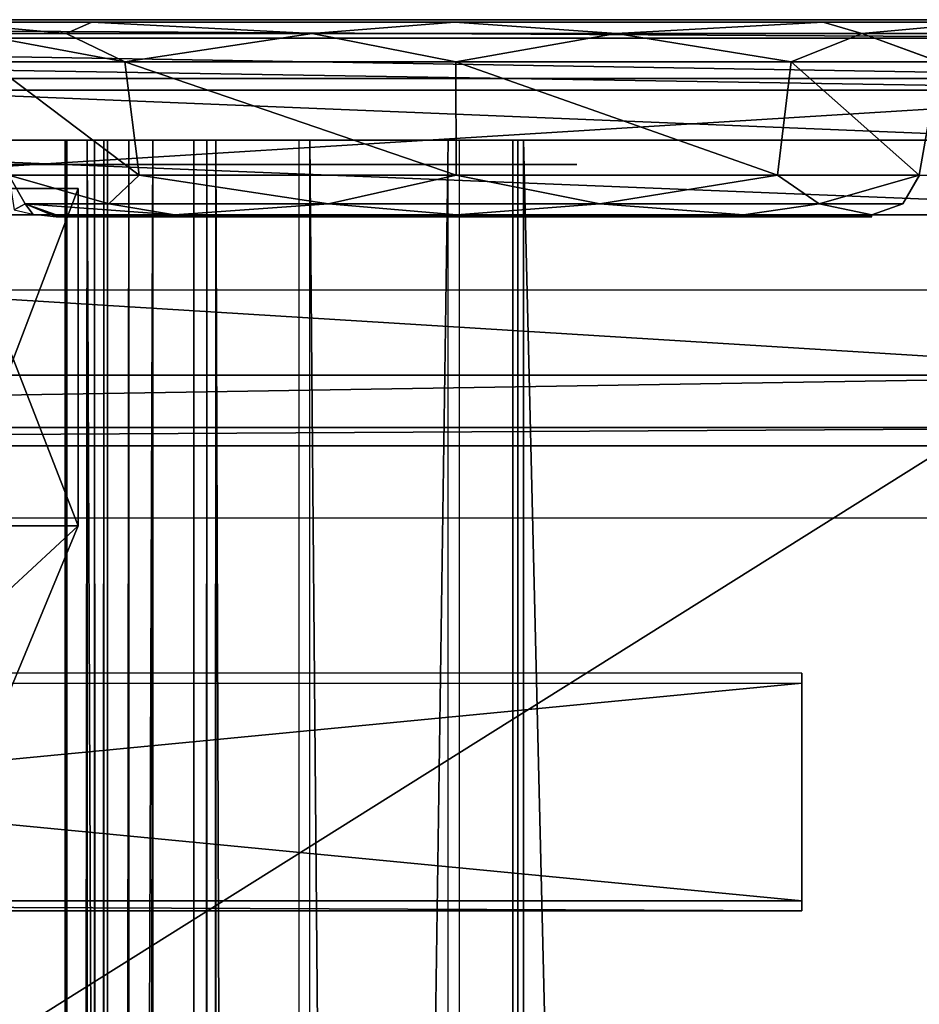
# Model space of a CAD drawing. Header units: millimetres. Extents: x -52 to 137, y -253 to 253.
# Tile 118 of 119: x 8 to 27, y 230 to 250. Entities that reach past the tile are written whole.
import ezdxf

# ---------------------------------------------------------------- set-up
doc = ezdxf.new("R2010")
doc.units = ezdxf.units.MM
doc.header["$LTSCALE"] = 65.185185
for name, color, linetype in [('1177', 7, 'CONTINUOUS'), ('1212', 7, 'CONTINUOUS'), ('1213', 7, 'CONTINUOUS'), ('1214', 7, 'CONTINUOUS'), ('125', 7, 'CONTINUOUS'), ('131', 7, 'CONTINUOUS'), ('132', 7, 'CONTINUOUS'), ('133', 7, 'CONTINUOUS'), ('134', 7, 'CONTINUOUS'), ('154', 7, 'CONTINUOUS'), ('155', 7, 'CONTINUOUS'), ('156', 7, 'CONTINUOUS'), ('157', 7, 'CONTINUOUS'), ('170', 7, 'CONTINUOUS'), ('171', 7, 'CONTINUOUS'), ('172', 7, 'CONTINUOUS'), ('173', 7, 'CONTINUOUS'), ('314', 7, 'CONTINUOUS'), ('315', 7, 'CONTINUOUS'), ('316', 7, 'CONTINUOUS'), ('317', 7, 'CONTINUOUS'), ('318', 7, 'CONTINUOUS'), ('319', 7, 'CONTINUOUS'), ('320', 7, 'CONTINUOUS'), ('321', 7, 'CONTINUOUS'), ('58', 7, 'CONTINUOUS'), ('675', 7, 'CONTINUOUS'), ('678', 7, 'CONTINUOUS'), ('679', 7, 'CONTINUOUS'), ('680', 7, 'CONTINUOUS'), ('681', 7, 'CONTINUOUS'), ('684', 7, 'CONTINUOUS'), ('685', 7, 'CONTINUOUS'), ('686', 7, 'CONTINUOUS'), ('77', 7, 'CONTINUOUS'), ('84', 7, 'CONTINUOUS'), ('891', 7, 'CONTINUOUS'), ('892', 7, 'CONTINUOUS'), ('895', 7, 'CONTINUOUS')]:
    doc.layers.add(name, color=color, linetype=linetype)

msp = doc.modelspace()

# ---------------------------------------------------------------- linework, layer by layer
at = {"layer": '1177', "linetype": 'Continuous'}
for points in [[(17.399, 247.5, 41.044), (17.399, -247.5, 41.044), (30.5, 247.5, 41.044), (17.399, 247.5, 41.044)], [(30.5, 247.5, 41.044), (17.399, -247.5, 41.044), (30.5, -247.5, 41.044), (30.5, 247.5, 41.044)]]:
    msp.add_3dface(points, dxfattribs=at)
at = {"layer": '1212', "linetype": 'Continuous'}
for points in [[(30.5, 247.5, 37.544), (30.5, -247.5, 37.544), (18.734, 247.5, 37.544), (30.5, 247.5, 37.544)], [(18.734, 247.5, 37.544), (30.5, -247.5, 37.544), (18.734, -247.5, 37.544), (18.734, 247.5, 37.544)]]:
    msp.add_3dface(points, dxfattribs=at)
at = {"layer": '1213', "linetype": 'Continuous'}
for points in [[(18.508, -247.5, 37.491), (18.508, 247.5, 37.491), (18.618, 247.5, 37.531), (18.508, -247.5, 37.491)], [(18.618, -247.5, 37.531), (18.508, -247.5, 37.491), (18.618, 247.5, 37.531), (18.618, -247.5, 37.531)], [(18.734, 247.5, 37.544), (18.734, -247.5, 37.544), (18.618, -247.5, 37.531), (18.734, 247.5, 37.544)], [(18.734, 247.5, 37.544), (18.618, -247.5, 37.531), (18.618, 247.5, 37.531), (18.734, 247.5, 37.544)]]:
    msp.add_3dface(points, dxfattribs=at)
at = {"layer": '1214', "linetype": 'Continuous'}
for points in [[(18.508, 247.5, 37.491), (18.508, -247.5, 37.491), (14.305, 247.5, 35.363), (18.508, 247.5, 37.491)], [(14.305, 247.5, 35.363), (18.508, -247.5, 37.491), (14.305, -247.5, 35.363), (14.305, 247.5, 35.363)]]:
    msp.add_3dface(points, dxfattribs=at)
at = {"layer": '125', "color": 7, "linetype": 'Continuous'}
for points in [[(35.154, 249.95, -65.963), (-35.154, 249.95, -65.963), (17.311, 249.95, -65.196), (35.154, 249.95, -65.963)], [(17.311, 249.95, -65.196), (-35.154, 249.95, -65.963), (-17.367, 249.95, -64.997), (17.311, 249.95, -65.196)], [(9.786, 249.95, -61.973), (17.311, 249.95, -65.196), (-17.367, 249.95, -64.997), (9.786, 249.95, -61.973)], [(-9.947, 249.95, -61.852), (9.786, 249.95, -61.973), (-17.367, 249.95, -64.997), (-9.947, 249.95, -61.852)], [(6.661, 249.95, -54.36), (9.786, 249.95, -61.973), (-9.947, 249.95, -61.852), (6.661, 249.95, -54.36)], [(24.943, 249.95, -62.238), (35.154, 249.95, -65.963), (17.311, 249.95, -65.196), (24.943, 249.95, -62.238)], [(28.333, 249.95, -54.738), (35.154, 249.95, -65.963), (24.943, 249.95, -62.238), (28.333, 249.95, -54.738)]]:
    msp.add_3dface(points, dxfattribs=at)
at = {"layer": '131', "color": 7, "linetype": 'Continuous'}
for points in [[(26.94, 246.776, -38.36), (26.94, 246.776, -54.36), (26.598, 246.184, -54.36), (26.94, 246.776, -38.36)], [(26.598, 246.184, -38.36), (26.94, 246.776, -38.36), (26.598, 246.184, -54.36), (26.598, 246.184, -38.36)], [(25.956, 245.95, -38.36), (26.598, 246.184, -38.36), (25.956, 245.95, -54.36), (25.956, 245.95, -38.36)], [(25.956, 245.95, -54.36), (26.598, 246.184, -38.36), (26.598, 246.184, -54.36), (25.956, 245.95, -54.36)]]:
    msp.add_3dface(points, dxfattribs=at)
at = {"layer": '132', "color": 7, "linetype": 'Continuous'}
for points in [[(25.956, 245.95, -38.36), (25.956, 245.95, -54.36), (9.044, 245.95, -38.36), (25.956, 245.95, -38.36)], [(9.044, 245.95, -38.36), (25.956, 245.95, -54.36), (9.044, 245.95, -54.36), (9.044, 245.95, -38.36)], [(9.044, 245.95, -54.36), (25.956, 245.95, -54.36), (25.954, 245.95, -54.508), (9.044, 245.95, -54.36)], [(11.498, 245.95, -60.313), (9.044, 245.95, -54.36), (25.95, 245.95, -54.655), (11.498, 245.95, -60.313)], [(25.95, 245.95, -54.655), (9.044, 245.95, -54.36), (25.954, 245.95, -54.508), (25.95, 245.95, -54.655)], [(17.353, 245.95, -62.814), (11.498, 245.95, -60.313), (23.291, 245.95, -60.519), (17.353, 245.95, -62.814)], [(23.291, 245.95, -60.519), (11.498, 245.95, -60.313), (25.95, 245.95, -54.655), (23.291, 245.95, -60.519)]]:
    msp.add_3dface(points, dxfattribs=at)
at = {"layer": '133', "color": 7, "linetype": 'Continuous'}
for points in [[(25.956, 245.95, -38.36), (9.044, 245.95, -38.36), (9.044, 245.94, -38.222), (25.956, 245.95, -38.36)], [(25.956, 245.95, -38.36), (9.044, 245.94, -38.222), (25.956, 245.94, -38.222), (25.956, 245.95, -38.36)], [(9.044, 245.912, -38.086), (25.956, 245.912, -38.086), (25.956, 245.94, -38.222), (9.044, 245.912, -38.086)], [(9.044, 245.94, -38.222), (9.044, 245.912, -38.086), (25.956, 245.94, -38.222), (9.044, 245.94, -38.222)]]:
    msp.add_3dface(points, dxfattribs=at)
at = {"layer": '134', "color": 7, "linetype": 'Continuous'}
for points in [[(8.06, 246.776, -38.36), (8.175, 246.056, -37.703), (8.402, 246.184, -38.36), (8.06, 246.776, -38.36)], [(8.175, 246.056, -37.703), (8.564, 245.97, -37.943), (8.402, 246.184, -38.36), (8.175, 246.056, -37.703)], [(9.044, 245.94, -38.222), (9.044, 245.95, -38.36), (8.402, 246.184, -38.36), (9.044, 245.94, -38.222)], [(9.044, 245.912, -38.086), (9.044, 245.94, -38.222), (8.402, 246.184, -38.36), (9.044, 245.912, -38.086)], [(8.564, 245.97, -37.943), (9.044, 245.912, -38.086), (8.402, 246.184, -38.36), (8.564, 245.97, -37.943)]]:
    msp.add_3dface(points, dxfattribs=at)
at = {"layer": '154', "color": 7, "linetype": 'Continuous'}
for points in [[(9.786, 249.95, -61.973), (6.661, 249.95, -54.36), (9.251, 249.716, -60.353), (9.786, 249.95, -61.973)], [(6.661, 249.95, -54.36), (7.304, 249.716, -54.36), (9.251, 249.716, -60.353), (6.661, 249.95, -54.36)], [(14.349, 249.716, -64.057), (9.786, 249.95, -61.973), (9.251, 249.716, -60.353), (14.349, 249.716, -64.057)], [(17.311, 249.95, -65.196), (9.786, 249.95, -61.973), (14.349, 249.716, -64.057), (17.311, 249.95, -65.196)], [(20.651, 249.716, -64.057), (17.311, 249.95, -65.196), (14.349, 249.716, -64.057), (20.651, 249.716, -64.057)], [(24.943, 249.95, -62.238), (17.311, 249.95, -65.196), (20.651, 249.716, -64.057), (24.943, 249.95, -62.238)], [(25.749, 249.716, -60.353), (24.943, 249.95, -62.238), (20.651, 249.716, -64.057), (25.749, 249.716, -60.353)], [(28.333, 249.95, -54.738), (24.943, 249.95, -62.238), (25.749, 249.716, -60.353), (28.333, 249.95, -54.738)], [(27.696, 249.716, -54.36), (28.333, 249.95, -54.738), (25.749, 249.716, -60.353), (27.696, 249.716, -54.36)], [(7.304, 249.716, -54.36), (7.646, 249.123, -54.36), (10.471, 249.123, -61.267), (7.304, 249.716, -54.36)], [(9.251, 249.716, -60.353), (7.304, 249.716, -54.36), (10.471, 249.123, -61.267), (9.251, 249.716, -60.353)], [(14.349, 249.716, -64.057), (9.251, 249.716, -60.353), (10.471, 249.123, -61.267), (14.349, 249.716, -64.057)], [(17.328, 249.123, -64.213), (14.349, 249.716, -64.057), (10.471, 249.123, -61.267), (17.328, 249.123, -64.213)], [(20.651, 249.716, -64.057), (14.349, 249.716, -64.057), (17.328, 249.123, -64.213), (20.651, 249.716, -64.057)], [(24.283, 249.123, -61.508), (20.651, 249.716, -64.057), (17.328, 249.123, -64.213), (24.283, 249.123, -61.508)], [(25.749, 249.716, -60.353), (20.651, 249.716, -64.057), (24.283, 249.123, -61.508), (25.749, 249.716, -60.353)], [(27.348, 249.123, -54.704), (25.749, 249.716, -60.353), (24.283, 249.123, -61.508), (27.348, 249.123, -54.704)], [(27.354, 249.123, -54.36), (27.696, 249.716, -54.36), (25.749, 249.716, -60.353), (27.354, 249.123, -54.36)], [(27.354, 249.123, -54.36), (25.749, 249.716, -60.353), (27.353, 249.123, -54.532), (27.354, 249.123, -54.36)], [(27.353, 249.123, -54.532), (25.749, 249.716, -60.353), (27.348, 249.123, -54.704), (27.353, 249.123, -54.532)]]:
    msp.add_3dface(points, dxfattribs=at)
at = {"layer": '155', "color": 7, "linetype": 'Continuous'}
for points in [[(10.471, 249.123, -61.267), (7.646, 249.123, -54.36), (10.767, 246.776, -60.977), (10.471, 249.123, -61.267)], [(10.767, 246.776, -60.977), (7.646, 249.123, -54.36), (8.06, 246.776, -54.36), (10.767, 246.776, -60.977)], [(17.328, 249.123, -64.213), (10.471, 249.123, -61.267), (17.335, 246.776, -63.799), (17.328, 249.123, -64.213)], [(17.335, 246.776, -63.799), (10.471, 249.123, -61.267), (10.767, 246.776, -60.977), (17.335, 246.776, -63.799)], [(24.283, 249.123, -61.508), (17.328, 249.123, -64.213), (23.998, 246.776, -61.208), (24.283, 249.123, -61.508)], [(23.998, 246.776, -61.208), (17.328, 249.123, -64.213), (17.335, 246.776, -63.799), (23.998, 246.776, -61.208)], [(26.935, 246.776, -54.689), (24.283, 249.123, -61.508), (23.998, 246.776, -61.208), (26.935, 246.776, -54.689)], [(27.348, 249.123, -54.704), (24.283, 249.123, -61.508), (26.935, 246.776, -54.689), (27.348, 249.123, -54.704)], [(26.939, 246.776, -54.525), (27.348, 249.123, -54.704), (26.935, 246.776, -54.689), (26.939, 246.776, -54.525)]]:
    msp.add_3dface(points, dxfattribs=at)
at = {"layer": '156', "color": 7, "linetype": 'Continuous'}
for points in [[(10.767, 246.776, -60.977), (8.06, 246.776, -54.36), (10.139, 246.184, -59.708), (10.767, 246.776, -60.977)], [(8.06, 246.776, -54.36), (8.402, 246.184, -54.36), (10.139, 246.184, -59.708), (8.06, 246.776, -54.36)], [(10.767, 246.776, -60.977), (10.139, 246.184, -59.708), (14.688, 246.184, -63.013), (10.767, 246.776, -60.977)], [(17.335, 246.776, -63.799), (10.767, 246.776, -60.977), (14.688, 246.184, -63.013), (17.335, 246.776, -63.799)], [(17.335, 246.776, -63.799), (14.688, 246.184, -63.013), (20.312, 246.184, -63.013), (17.335, 246.776, -63.799)], [(23.998, 246.776, -61.208), (17.335, 246.776, -63.799), (20.312, 246.184, -63.013), (23.998, 246.776, -61.208)], [(23.998, 246.776, -61.208), (20.312, 246.184, -63.013), (24.861, 246.184, -59.708), (23.998, 246.776, -61.208)], [(26.935, 246.776, -54.689), (23.998, 246.776, -61.208), (24.861, 246.184, -59.708), (26.935, 246.776, -54.689)], [(26.598, 246.184, -54.36), (26.935, 246.776, -54.689), (24.861, 246.184, -59.708), (26.598, 246.184, -54.36)], [(26.598, 246.184, -54.36), (26.94, 246.776, -54.36), (26.939, 246.776, -54.525), (26.598, 246.184, -54.36)], [(26.598, 246.184, -54.36), (26.939, 246.776, -54.525), (26.935, 246.776, -54.689), (26.598, 246.184, -54.36)], [(9.044, 245.95, -54.36), (11.498, 245.95, -60.313), (8.402, 246.184, -54.36), (9.044, 245.95, -54.36)], [(8.402, 246.184, -54.36), (11.498, 245.95, -60.313), (10.139, 246.184, -59.708), (8.402, 246.184, -54.36)], [(10.139, 246.184, -59.708), (11.498, 245.95, -60.313), (14.688, 246.184, -63.013), (10.139, 246.184, -59.708)], [(11.498, 245.95, -60.313), (17.353, 245.95, -62.814), (14.688, 246.184, -63.013), (11.498, 245.95, -60.313)], [(14.688, 246.184, -63.013), (17.353, 245.95, -62.814), (20.312, 246.184, -63.013), (14.688, 246.184, -63.013)], [(17.353, 245.95, -62.814), (23.291, 245.95, -60.519), (20.312, 246.184, -63.013), (17.353, 245.95, -62.814)], [(20.312, 246.184, -63.013), (23.291, 245.95, -60.519), (24.861, 246.184, -59.708), (20.312, 246.184, -63.013)], [(23.291, 245.95, -60.519), (25.95, 245.95, -54.655), (24.861, 246.184, -59.708), (23.291, 245.95, -60.519)], [(25.956, 245.95, -54.36), (26.598, 246.184, -54.36), (24.861, 246.184, -59.708), (25.956, 245.95, -54.36)], [(25.954, 245.95, -54.508), (25.956, 245.95, -54.36), (24.861, 246.184, -59.708), (25.954, 245.95, -54.508)], [(25.95, 245.95, -54.655), (25.954, 245.95, -54.508), (24.861, 246.184, -59.708), (25.95, 245.95, -54.655)]]:
    msp.add_3dface(points, dxfattribs=at)
at = {"layer": '157', "color": 7, "linetype": 'Continuous'}
for points in [[(8.06, 246.776, -38.36), (8.402, 246.184, -38.36), (8.06, 246.776, -54.36), (8.06, 246.776, -38.36)], [(8.06, 246.776, -54.36), (8.402, 246.184, -38.36), (8.402, 246.184, -54.36), (8.06, 246.776, -54.36)], [(9.044, 245.95, -38.36), (9.044, 245.95, -54.36), (8.402, 246.184, -54.36), (9.044, 245.95, -38.36)], [(8.402, 246.184, -38.36), (9.044, 245.95, -38.36), (8.402, 246.184, -54.36), (8.402, 246.184, -38.36)]]:
    msp.add_3dface(points, dxfattribs=at)
at = {"layer": '170', "color": 7, "linetype": 'Continuous'}
for points in [[(-24.5, 231.515, -61.167), (-24.5, 236.239, -63.37), (24.5, 236.239, -63.37), (-24.5, 231.515, -61.167)], [(-24.5, 231.515, -61.167), (24.5, 236.239, -63.37), (24.5, 231.515, -61.167), (-24.5, 231.515, -61.167)]]:
    msp.add_3dface(points, dxfattribs=at)
at = {"layer": '171', "color": 7, "linetype": 'Continuous'}
for points in [[(-24.5, 231.726, -60.714), (-24.5, 231.515, -61.167), (24.5, 231.515, -61.167), (-24.5, 231.726, -60.714)], [(24.5, 231.726, -60.714), (-24.5, 231.726, -60.714), (24.5, 231.515, -61.167), (24.5, 231.726, -60.714)]]:
    msp.add_3dface(points, dxfattribs=at)
at = {"layer": '172', "color": 7, "linetype": 'Continuous'}
for points in [[(-24.5, 236.45, -62.916), (-24.5, 231.726, -60.714), (24.5, 231.726, -60.714), (-24.5, 236.45, -62.916)], [(24.5, 236.45, -62.916), (-24.5, 236.45, -62.916), (24.5, 231.726, -60.714), (24.5, 236.45, -62.916)]]:
    msp.add_3dface(points, dxfattribs=at)
at = {"layer": '173', "color": 7, "linetype": 'Continuous'}
for points in [[(24.5, 236.45, -62.916), (24.5, 231.726, -60.714), (24.5, 236.239, -63.37), (24.5, 236.45, -62.916)], [(24.5, 236.239, -63.37), (24.5, 231.726, -60.714), (24.5, 231.515, -61.167), (24.5, 236.239, -63.37)]]:
    msp.add_3dface(points, dxfattribs=at)
at = {"layer": '314', "linetype": 'Continuous'}
for points in [[(9.836, 247.5, 37.012), (10.036, 247.5, 36.568), (9.836, -247.5, 37.012), (9.836, 247.5, 37.012)], [(9.836, -247.5, 37.012), (10.036, 247.5, 36.568), (10.036, -247.5, 36.568), (9.836, -247.5, 37.012)], [(10.108, 247.5, 37.416), (9.836, 247.5, 37.012), (10.108, -247.5, 37.416), (10.108, 247.5, 37.416)], [(10.108, -247.5, 37.416), (9.836, 247.5, 37.012), (9.836, -247.5, 37.012), (10.108, -247.5, 37.416)]]:
    msp.add_3dface(points, dxfattribs=at)
at = {"layer": '315', "linetype": 'Continuous'}
for points in [[(10.108, 247.5, 37.416), (10.108, -247.5, 37.416), (17.173, 247.5, 40.991), (10.108, 247.5, 37.416)], [(17.173, 247.5, 40.991), (10.108, -247.5, 37.416), (17.173, -247.5, 40.991), (17.173, 247.5, 40.991)]]:
    msp.add_3dface(points, dxfattribs=at)
at = {"layer": '316', "linetype": 'Continuous'}
for points in [[(12.355, -247.5, 31.299), (12.355, 247.5, 31.299), (14.075, -247.5, 35.122), (12.355, -247.5, 31.299)], [(14.075, -247.5, 35.122), (12.355, 247.5, 31.299), (14.075, 247.5, 35.122), (14.075, -247.5, 35.122)]]:
    msp.add_3dface(points, dxfattribs=at)
at = {"layer": '317', "linetype": 'Continuous'}
for points in [[(11.899, -247.5, 31.004), (11.899, 247.5, 31.004), (12.171, 247.5, 31.085), (11.899, -247.5, 31.004)], [(11.899, -247.5, 31.004), (12.171, 247.5, 31.085), (12.171, -247.5, 31.085), (11.899, -247.5, 31.004)], [(12.171, 247.5, 31.085), (12.355, 247.5, 31.299), (12.171, -247.5, 31.085), (12.171, 247.5, 31.085)], [(12.171, -247.5, 31.085), (12.355, 247.5, 31.299), (12.355, -247.5, 31.299), (12.171, -247.5, 31.085)]]:
    msp.add_3dface(points, dxfattribs=at)
at = {"layer": '318', "linetype": 'Continuous'}
for points in [[(9.684, -247.5, 31.004), (9.684, 247.5, 31.004), (11.899, -247.5, 31.004), (9.684, -247.5, 31.004)], [(11.899, -247.5, 31.004), (9.684, 247.5, 31.004), (11.899, 247.5, 31.004), (11.899, -247.5, 31.004)]]:
    msp.add_3dface(points, dxfattribs=at)
at = {"layer": '319', "linetype": 'Continuous'}
for points in [[(9.228, -247.5, 31.71), (9.228, 247.5, 31.71), (9.264, 247.5, 31.233), (9.228, -247.5, 31.71)], [(9.228, -247.5, 31.71), (9.264, 247.5, 31.233), (9.264, -247.5, 31.233), (9.228, -247.5, 31.71)], [(9.264, 247.5, 31.233), (9.684, 247.5, 31.004), (9.264, -247.5, 31.233), (9.264, 247.5, 31.233)], [(9.264, -247.5, 31.233), (9.684, 247.5, 31.004), (9.684, -247.5, 31.004), (9.264, -247.5, 31.233)]]:
    msp.add_3dface(points, dxfattribs=at)
at = {"layer": '320', "linetype": 'Continuous'}
for points in [[(11.048, -247.5, 35.755), (11.048, 247.5, 35.755), (9.228, -247.5, 31.71), (11.048, -247.5, 35.755)], [(11.048, 247.5, 35.755), (9.228, 247.5, 31.71), (9.228, -247.5, 31.71), (11.048, 247.5, 35.755)]]:
    msp.add_3dface(points, dxfattribs=at)
at = {"layer": '321', "linetype": 'Continuous'}
for points in [[(10.036, -247.5, 36.568), (10.036, 247.5, 36.568), (10.549, 247.5, 36.171), (10.036, -247.5, 36.568)], [(10.549, -247.5, 36.171), (10.036, -247.5, 36.568), (10.549, 247.5, 36.171), (10.549, -247.5, 36.171)], [(11.048, -247.5, 35.755), (10.549, -247.5, 36.171), (11.048, 247.5, 35.755), (11.048, -247.5, 35.755)], [(11.048, 247.5, 35.755), (10.549, -247.5, 36.171), (10.549, 247.5, 36.171), (11.048, 247.5, 35.755)]]:
    msp.add_3dface(points, dxfattribs=at)
at = {"layer": '58', "color": 7, "linetype": 'Continuous'}
for points in [[(-13.9, 247, 8.29), (-13.9, 247, -14.21), (13.9, 247, -14.21), (-13.9, 247, 8.29)], [(13.9, 247, 8.29), (-13.9, 247, 8.29), (13.9, 247, -14.21), (13.9, 247, 8.29)], [(19.835, 247, 1.521), (13.9, 247, 8.29), (19.835, 247, -7.441), (19.835, 247, 1.521)], [(19.835, 247, -7.441), (13.9, 247, 8.29), (13.9, 247, -14.21), (19.835, 247, -7.441)]]:
    msp.add_3dface(points, dxfattribs=at)
at = {"layer": '675', "color": 7, "linetype": 'Continuous'}
for points in [[(33.5, 247.5, -30.589), (33.5, 247.5, 38.04), (-33.5, 247.5, -30.589), (33.5, 247.5, -30.589)], [(33.5, 247.5, 38.04), (32.621, 247.5, 40.161), (-33.5, 247.5, 38.04), (33.5, 247.5, 38.04)], [(-33.5, 247.5, -30.589), (33.5, 247.5, 38.04), (-33.5, 247.5, 38.04), (-33.5, 247.5, -30.589)], [(-33.5, 247.5, 38.04), (32.621, 247.5, 40.161), (-32.621, 247.5, 40.161), (-33.5, 247.5, 38.04)], [(32.621, 247.5, 40.161), (30.5, 247.5, 41.04), (-32.621, 247.5, 40.161), (32.621, 247.5, 40.161)], [(-32.621, 247.5, 40.161), (30.5, 247.5, 41.04), (-30.5, 247.5, 41.04), (-32.621, 247.5, 40.161)]]:
    msp.add_3dface(points, dxfattribs=at)
at = {"layer": '678', "color": 7, "linetype": 'Continuous'}
for points in [[(33.5, 248.536, -34.124), (33.5, 244.393, -38.267), (-33.5, 244.393, -38.267), (33.5, 248.536, -34.124)], [(-33.5, 248.536, -34.124), (33.5, 248.536, -34.124), (-33.5, 244.393, -38.267), (-33.5, 248.536, -34.124)]]:
    msp.add_3dface(points, dxfattribs=at)
at = {"layer": '679', "color": 7, "linetype": 'Continuous'}
for points in [[(33.5, 250, -30.589), (33.5, 249.619, -32.502), (-33.5, 250, -30.589), (33.5, 250, -30.589)], [(-33.5, 250, -30.589), (33.5, 249.619, -32.502), (-33.5, 249.619, -32.502), (-33.5, 250, -30.589)], [(33.5, 249.619, -32.502), (33.5, 248.536, -34.124), (-33.5, 249.619, -32.502), (33.5, 249.619, -32.502)], [(33.5, 248.536, -34.124), (-33.5, 248.536, -34.124), (-33.5, 249.619, -32.502), (33.5, 248.536, -34.124)]]:
    msp.add_3dface(points, dxfattribs=at)
at = {"layer": '680', "color": 7, "linetype": 'Continuous'}
for points in [[(33.5, 250, 38.04), (33.5, 250, -30.589), (-33.5, 250, 38.04), (33.5, 250, 38.04)], [(-33.5, 250, 38.04), (33.5, 250, -30.589), (-33.5, 250, -30.589), (-33.5, 250, 38.04)], [(33.5, 250, 38.04), (-33.5, 250, 38.04), (-32.621, 250, 40.161), (33.5, 250, 38.04)], [(32.621, 250, 40.161), (33.5, 250, 38.04), (-32.621, 250, 40.161), (32.621, 250, 40.161)], [(32.621, 250, 40.161), (-32.621, 250, 40.161), (-30.5, 250, 41.04), (32.621, 250, 40.161)], [(30.5, 250, 41.04), (32.621, 250, 40.161), (-30.5, 250, 41.04), (30.5, 250, 41.04)]]:
    msp.add_3dface(points, dxfattribs=at)
at = {"layer": '681', "color": 7, "linetype": 'Continuous'}
for points in [[(30.5, 247.5, 41.04), (30.5, 250, 41.04), (-30.5, 250, 41.04), (30.5, 247.5, 41.04)], [(-30.5, 247.5, 41.04), (30.5, 247.5, 41.04), (-30.5, 250, 41.04), (-30.5, 247.5, 41.04)]]:
    msp.add_3dface(points, dxfattribs=at)
at = {"layer": '684', "color": 7, "linetype": 'Continuous'}
for points in [[(33.5, 242.626, -36.499), (33.5, 246.768, -32.357), (-33.5, 246.768, -32.357), (33.5, 242.626, -36.499)], [(33.5, 242.626, -36.499), (-33.5, 246.768, -32.357), (-33.5, 242.626, -36.499), (33.5, 242.626, -36.499)]]:
    msp.add_3dface(points, dxfattribs=at)
at = {"layer": '685', "color": 7, "linetype": 'Continuous'}
for points in [[(33.5, 242.626, -36.499), (-33.5, 242.626, -36.499), (-33.5, 241.542, -38.121), (33.5, 242.626, -36.499)], [(33.5, 242.626, -36.499), (-33.5, 241.542, -38.121), (33.5, 241.542, -38.121), (33.5, 242.626, -36.499)], [(-33.5, 241.542, -38.121), (-33.5, 241.161, -40.034), (33.5, 241.542, -38.121), (-33.5, 241.542, -38.121)], [(33.5, 241.542, -38.121), (-33.5, 241.161, -40.034), (33.5, 241.161, -40.034), (33.5, 241.542, -38.121)]]:
    msp.add_3dface(points, dxfattribs=at)
at = {"layer": '686', "color": 7, "linetype": 'Continuous'}
for points in [[(33.5, 241.161, -40.034), (-33.5, 241.161, -40.034), (33.5, 241.161, -57.963), (33.5, 241.161, -40.034)], [(33.5, 241.161, -57.963), (-33.5, 241.161, -40.034), (32, 241.161, -57.963), (33.5, 241.161, -57.963)], [(32, 241.161, -57.963), (-33.5, 241.161, -40.034), (32, 241.161, -62.963), (32, 241.161, -57.963)], [(32, 241.161, -62.963), (-33.5, 241.161, -40.034), (-32, 241.161, -57.963), (32, 241.161, -62.963)], [(-32, 241.161, -62.963), (32, 241.161, -62.963), (-32, 241.161, -57.963), (-32, 241.161, -62.963)]]:
    msp.add_3dface(points, dxfattribs=at)
at = {"layer": '77', "color": 7, "linetype": 'Continuous'}
for points in [[(35.18, 245.95, -69.963), (35.568, 201.548, -69.963), (-35.568, 201.548, -69.963), (35.18, 245.95, -69.963)], [(-35.18, 245.95, -69.963), (35.18, 245.95, -69.963), (-35.568, 201.548, -69.963), (-35.18, 245.95, -69.963)]]:
    msp.add_3dface(points, dxfattribs=at)
at = {"layer": '84', "color": 7, "linetype": 'Continuous'}
for points in [[(-35.162, 248.778, -68.792), (-35.154, 249.95, -65.963), (35.162, 248.778, -68.792), (-35.162, 248.778, -68.792)], [(-35.154, 249.95, -65.963), (35.154, 249.95, -65.963), (35.162, 248.778, -68.792), (-35.154, 249.95, -65.963)], [(35.18, 245.95, -69.963), (-35.18, 245.95, -69.963), (-35.162, 248.778, -68.792), (35.18, 245.95, -69.963)], [(35.18, 245.95, -69.963), (-35.162, 248.778, -68.792), (35.162, 248.778, -68.792), (35.18, 245.95, -69.963)]]:
    msp.add_3dface(points, dxfattribs=at)
at = {"layer": '891', "color": 7, "linetype": 'Continuous'}
for points in [[(6.7, 246.5, -9.695), (9.5, 246.5, -3.01), (6.836, 239.5, -9.557), (6.7, 246.5, -9.695)], [(9.5, 246.5, -3.01), (6.771, 246.5, 3.704), (9.5, 239.5, -3), (9.5, 246.5, -3.01)], [(9.5, 239.5, -3), (6.771, 246.5, 3.704), (6.779, 239.5, 3.695), (9.5, 239.5, -3)], [(6.836, 239.5, -9.557), (9.5, 246.5, -3.01), (9.5, 239.5, -3), (6.836, 239.5, -9.557)]]:
    msp.add_3dface(points, dxfattribs=at)
at = {"layer": '892', "color": 7, "linetype": 'Continuous'}
for points in [[(6.836, 239.5, -9.557), (9.5, 239.5, -3), (5.682, 235.964, -8.642), (6.836, 239.5, -9.557)], [(9.5, 239.5, -3), (8.036, 235.964, -2.96), (5.682, 235.964, -8.642), (9.5, 239.5, -3)], [(9.5, 239.5, -3), (6.779, 239.5, 3.695), (8.036, 235.964, -2.96), (9.5, 239.5, -3)]]:
    msp.add_3dface(points, dxfattribs=at)
at = {"layer": '895', "color": 7, "linetype": 'Continuous'}
for points in [[(-28.5, 239.661, -62.963), (-28.5, 202.661, -62.963), (28.5, 202.661, -62.963), (-28.5, 239.661, -62.963)], [(28.5, 239.661, -62.963), (-28.5, 239.661, -62.963), (28.5, 202.661, -62.963), (28.5, 239.661, -62.963)]]:
    msp.add_3dface(points, dxfattribs=at)

doc.saveas('drawing.dxf')
